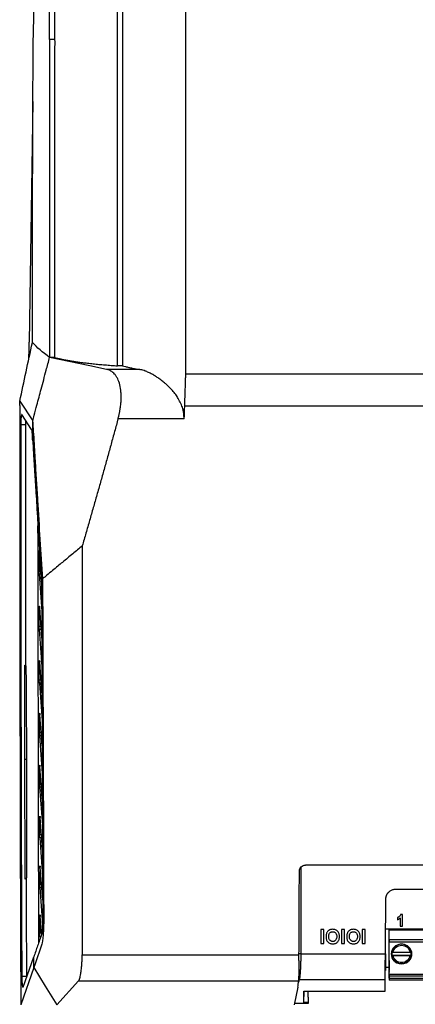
# Model space of a CAD drawing. Header units: millimetres. Extents: x -155 to 1130, y -373 to 1265.
# Tile 116 of 198: x 498 to 577, y 375 to 571. Entities that reach past the tile are written whole.
import ezdxf

# ---------------------------------------------------------------- set-up
doc = ezdxf.new("R2010")
doc.units = ezdxf.units.MM

msp = doc.modelspace()

# ---------------------------------------------------------------- linework, layer by layer
at = {"color": 7, "linetype": 'Continuous', "lineweight": 25}
for p, q in [((504.57, 567.1), (503.57, 567.1)), ((500.24, 554.73), (499.5, 506.77)), ((511.6, 502.04), (503.57, 503.73)), ((504.57, 503.73), (503.57, 503.73)), ((514.95, 501.34), (511.6, 502.04)), ((521.41, 501.34), (514.95, 501.34)), ((518.13, 502.04), (517.13, 502.04)), ((594.28, 500.36), (530.67, 500.36)), ((497.61, 494.98), (500.19, 491.06)), ((594.28, 493.98), (530.47, 493.98)), ((499.98, 489.37), (498.04, 492.33)), ((530.39, 491.51), (517.23, 491.51)), ((498.81, 490.29), (497.8, 490.29)), ((500.2, 487.06), (500.19, 487.11)), ((501.45, 464.65), (501.46, 461.08)), ((501.96, 459.01), (501.56, 464.93)), ((501.48, 460.5), (501.98, 453.04)), ((502, 447.75), (501.58, 453.86)), ((501.5, 449.51), (502.02, 442.04)), ((498.56, 442.39), (498.56, 423.64)), ((498.84, 442.21), (498.84, 442.27)), ((502.04, 436.87), (501.61, 443.05)), ((501.53, 438.79), (502.06, 431.27)), ((502.07, 426.22), (501.63, 432.49)), ((501.55, 428.3), (502.09, 420.75)), ((498.56, 423.64), (498.97, 423.64)), ((498.56, 423.64), (498.65, 399.73)), ((502.11, 415.81), (501.64, 422.16)), ((501.54, 421.91), (501.54, 418.67)), ((501.57, 418.03), (502.13, 410.46)), ((501.56, 411.78), (501.56, 408.61)), ((502.14, 405.61), (501.66, 412.02)), ((501.59, 407.96), (502.17, 400.33)), ((713.58, 402.51), (554.63, 402.51)), ((501.58, 401.84), (501.58, 398.74)), ((502.18, 395.53), (501.68, 402.08)), ((498.94, 399.93), (498.94, 399.97)), ((501.61, 398.06), (502.17, 390.71)), ((572.69, 397.74), (661.23, 397.74)), ((573.99, 392.65), (573.64, 392.65)), ((573.99, 390.34), (573.99, 392.65)), ((501.6, 392.08), (501.6, 389.03)), ((501.98, 388.76), (501.7, 392.3)), ((572.99, 392.06), (572.99, 391.61)), ((573.55, 391.98), (573.55, 390.34)), ((558.28, 389.68), (557.73, 389.68)), ((562.4, 389.68), (561.86, 389.68)), ((566.53, 389.68), (565.99, 389.68)), ((573.67, 389.74), (570.64, 389.74)), ((571.32, 389.74), (571.32, 389.68)), ((571.32, 389.64), (571.32, 389.74)), ((571.32, 389.68), (571.32, 389.69)), ((571.32, 389.6), (571.32, 389.64)), ((572.56, 389.64), (571.32, 389.64)), ((571.32, 387.69), (571.32, 389.6)), ((571.32, 389.6), (636.32, 389.6)), ((572.56, 389.74), (572.56, 389.64)), ((574.82, 389.64), (572.56, 389.64)), ((573.55, 390.34), (573.99, 390.34)), ((578.67, 389.74), (573.67, 389.74)), ((574.82, 389.74), (574.82, 389.6)), ((574.82, 389.74), (574.82, 389.63)), ((574.82, 389.6), (574.82, 389.63)), ((576.32, 389.6), (574.82, 389.6)), ((576.32, 389.74), (576.32, 389.6)), ((501.63, 388.34), (501.66, 387.93)), ((557.73, 386.86), (558.28, 386.86)), ((561.86, 386.86), (562.4, 386.86)), ((565.99, 386.86), (566.53, 386.86)), ((571.32, 387.66), (571.32, 387.69)), ((571.32, 387.69), (636.32, 387.69)), ((571.32, 387.66), (636.32, 387.66)), ((636.32, 387.16), (571.32, 387.16)), ((571.32, 380.76), (571.32, 387.16)), ((553.71, 384.86), (553.34, 384.86)), ((553.71, 384.86), (570.6, 384.86)), ((570.6, 384.86), (570.6, 381.54)), ((571.32, 383.28), (571.32, 384.75)), ((571.9, 384.83), (571.9, 384.83)), ((571.93, 385.18), (571.93, 385.17)), ((572.04, 385.72), (572.91, 386.59)), ((572.13, 385.17), (575.51, 385.17)), ((574.73, 386.59), (575.6, 385.72)), ((575.72, 385.17), (575.72, 385.18)), ((575.75, 384.83), (575.75, 384.83)), ((498.31, 378.2), (500.4, 384.23)), ((510.08, 384.63), (553.34, 384.63)), ((553.34, 384.63), (553.34, 384.63)), ((571.93, 384.47), (571.93, 384.48)), ((571.93, 384.48), (575.72, 384.48)), ((572.92, 383.03), (572.04, 383.91)), ((575.51, 384.47), (572.13, 384.47)), ((572.13, 383.75), (572.76, 383.12)), ((575.61, 383.91), (574.72, 383.03)), ((574.89, 383.12), (575.52, 383.75)), ((575.72, 384.48), (575.72, 384.47)), ((500.41, 382.09), (497.82, 374.64)), ((571.32, 381.3), (571.32, 381.76)), ((571.32, 381.3), (571.32, 381.17)), ((571.32, 380.77), (571.32, 381.17)), ((571.32, 380.47), (571.32, 380.77)), ((498, 380.38), (499.01, 380.38)), ((504.98, 374.64), (509.36, 379.45)), ((509.36, 379.45), (553.24, 379.45)), ((553.4, 379.67), (553.22, 379.2)), ((553.24, 379.44), (553.24, 379.45)), ((570.55, 379.67), (553.4, 379.67)), ((570.53, 377.39), (570.55, 379.67)), ((571.32, 380.76), (571.32, 380.46)), ((571.32, 380.76), (636.32, 380.76)), ((571.32, 380.46), (571.32, 380.47)), ((571.32, 380.46), (636.32, 380.46)), ((571.37, 380.01), (571.37, 380.46)), ((571.37, 380.46), (571.37, 379.69)), ((571.37, 380.01), (636.27, 380.01)), ((571.37, 380.01), (571.37, 379.61)), ((571.37, 379.69), (571.37, 379.61)), ((636.27, 379.61), (571.37, 379.61)), ((553.12, 378.16), (552.37, 374.64)), ((554.34, 377.39), (570.53, 377.39)), ((554.34, 375.13), (554.34, 377.39)), ((554.34, 375.13), (554.36, 377.39)), ((555.1, 377.39), (555.18, 375.13)), ((555.1, 377.39), (555.19, 374.9)), ((555.19, 374.9), (552.43, 374.9)), ((555.18, 375.13), (554.34, 375.13)), ((555.19, 374.9), (555.18, 375.13))]:
    msp.add_line(p, q, dxfattribs=at)
at = {"color": 8, "linetype": 'Continuous', "lineweight": 25}
for p, q in [((501.46, 461.08), (501.82, 461.08)), ((501.86, 460.5), (501.48, 460.5)), ((501.84, 450.11), (501.48, 450.11)), ((501.88, 449.51), (501.5, 449.51)), ((502.03, 439.4), (501.51, 439.4)), ((502.03, 438.79), (501.53, 438.79)), ((501.88, 428.93), (501.53, 428.93)), ((501.93, 428.3), (501.55, 428.3)), ((501.54, 418.67), (501.9, 418.67)), ((502.1, 418.03), (501.57, 418.03)), ((501.56, 408.61), (501.92, 408.61)), ((501.97, 407.96), (501.59, 407.96)), ((501.58, 398.74), (501.94, 398.74)), ((501.99, 398.07), (501.61, 398.06)), ((501.6, 389.03), (502.03, 389.03)), ((577.56, 389.64), (576.32, 389.64)), ((501.63, 388.34), (501.85, 388.35)), ((572.75, 386.5), (572.13, 385.88)), ((575.51, 385.88), (574.89, 386.5)), ((571.32, 382.09), (570.6, 382.09))]:
    msp.add_line(p, q, dxfattribs=at)
at = {"color": 7, "linetype": 'Continuous', "lineweight": 25, "flags": 128}
for points in [[(571.32, 387.66), (571.32, 387.65), (571.32, 387.62), (571.32, 387.58), (571.32, 387.51), (571.32, 387.44), (571.32, 387.35), (571.32, 387.26), (571.32, 387.16)], [(571.82, 384.83), (571.97, 384.07), (572.06, 383.89)], [(572.21, 385.89), (572.04, 385.57), (571.9, 384.83), (571.9, 384.83)], [(575.75, 384.83), (575.6, 385.57), (575.43, 385.89)], [(575.58, 383.89), (575.67, 384.07), (575.82, 384.83)], [(571.32, 383.28), (571.32, 383.44), (571.32, 383.52), (571.32, 383.44), (571.32, 383.22), (571.32, 382.89), (571.32, 382.51)], [(572.29, 383.66), (572.16, 383.85), (571.93, 384.47)], [(575.72, 384.47), (575.48, 383.85), (575.35, 383.66)], [(500.41, 382.09), (502.69, 378.36), (504.98, 374.64)], [(571.32, 382.51), (571.32, 382.13), (571.32, 381.8), (571.32, 381.59), (571.32, 381.52), (571.32, 381.6), (571.32, 381.76)]]:
    msp.add_lwpolyline(points, dxfattribs=at)
at = {"color": 8, "linetype": 'Continuous', "lineweight": 25, "flags": 128}
for points in [[(571.93, 385.17), (572.16, 385.8), (572.23, 385.91)], [(575.41, 385.91), (575.48, 385.8), (575.72, 385.17)]]:
    msp.add_lwpolyline(points, dxfattribs=at)
at = {"color": 7, "linetype": 'Continuous', "lineweight": 25}
msp.add_circle((573.82, 384.81), 2, dxfattribs=at)
at = {"color": 8, "linetype": 'Continuous', "lineweight": 25}
msp.add_arc((573.82, 384.82), 1.93, 55.584, 124.416, dxfattribs=at)
at = {"color": 7, "linetype": 'Continuous', "lineweight": 25}
for centre, radius, start, end in [((573.82, 384.83), 1.93, 56.717, 123.2829), ((573.82, 384.83), 1.92, 169.5239, 190.4761), ((573.82, 384.83), 1.92, 349.5239, 10.4761), ((573.82, 384.82), 1.93, 232.6797, 307.3203), ((573.82, 384.83), 2, 241.7937, 298.2063)]:
    msp.add_arc(centre, radius, start, end, dxfattribs=at)
for centre, major_axis, ratio, start_param, end_param in [((546.63, 482.54), (3.29, 820), 0.008732, 4.592744, 4.613215), ((553.29, 385.35), (0.02, 6), 0.008726, 4.399716, 4.592066), ((573.82, 384.82), (0.77, 1.85), 0.99501, 2.52839, 2.976541), ((573.82, 384.82), (-0.77, 1.85), 0.99501, 3.306638, 3.754788)]:
    msp.add_ellipse(centre, major_axis=major_axis, ratio=ratio, start_param=start_param, end_param=end_param, dxfattribs=at)
for points, knots in [([(502.38, 605.62), (502.38, 605.59), (502.38, 605.55), (502.37, 605.43), (502.37, 605.3), (502.37, 605.15), (502.36, 604.91), (502.35, 604.46), (502.34, 603.85), (502.31, 602.95), (502.26, 601.45), (502.13, 598.88), (501.92, 595.7), (501.71, 592.53), (501.5, 589.66), (501.28, 586.68), (501.02, 583.5), (500.81, 580.68), (500.66, 578.44), (500.56, 576.82), (500.49, 575.24), (500.41, 573.4), (500.34, 571.41), (500.3, 569.58), (500.28, 568.42), (500.28, 567.7), (500.28, 567.51)], [0, 0, 0, 0, 0.00285, 0.005115, 0.007186, 0.00928, 0.011604, 0.017495, 0.031211, 0.04935, 0.078845, 0.133809, 0.235685, 0.324719, 0.416501, 0.524184, 0.634783, 0.737463, 0.784471, 0.827089, 0.865425, 0.90232, 0.944608, 0.968309, 0.992012, 1, 1, 1, 1]), ([(530.67, 603.46), (530.67, 595.01), (530.67, 586.55), (530.67, 569.59), (530.67, 561.1), (530.67, 544.08), (530.67, 535.55), (530.67, 522.74), (530.67, 518.47), (530.67, 512.05), (530.67, 509.91), (530.67, 506.69), (530.67, 505.62), (530.67, 504.02), (530.67, 503.48), (530.67, 502.41), (530.67, 501.87), (530.67, 501.34)], [0, 0, 0, 0, 0.25, 0.25, 0.5, 0.5, 0.75, 0.75, 0.875, 0.875, 0.9375, 0.9375, 0.96875, 0.96875, 0.984375, 0.984375, 1, 1, 1, 1]), ([(517.13, 502.04), (517.13, 515.8), (517.13, 529.56), (517.13, 550.14), (517.13, 560.42), (517.13, 572.38), (517.13, 577.5), (517.13, 580.05), (517.13, 580.91), (517.13, 582.18), (517.13, 582.61), (517.13, 583.46), (517.13, 583.89), (517.13, 584.31)], [0, 0, 0, 0, 0.5, 0.5, 0.75, 0.875, 0.9375, 0.9375, 0.96875, 0.96875, 0.984375, 0.984375, 1, 1, 1, 1]), ([(518.13, 584.31), (518.13, 583.88), (518.13, 583.46), (518.13, 582.61), (518.13, 581.33), (518.13, 578.35), (518.13, 572.38), (518.13, 560.42), (518.13, 550.14), (518.13, 536.42), (518.13, 526.12), (518.13, 515.8), (518.13, 508.92), (518.13, 505.48), (518.13, 502.04)], [0, 0, 0, 0, 0.015625, 0.015625, 0.03125, 0.0625, 0.125, 0.25, 0.5, 0.5, 0.75, 0.875, 0.875, 1, 1, 1, 1]), ([(503.57, 567.1), (503.57, 567.2), (503.57, 567.39), (503.57, 567.67), (503.57, 567.95), (503.57, 568.23), (503.56, 568.5), (503.56, 568.77), (503.56, 569.04), (503.56, 569.31), (503.55, 569.57), (503.55, 569.83), (503.55, 570.09), (503.55, 570.34), (503.54, 570.66), (503.54, 571.04), (503.53, 571.46), (503.53, 571.85), (503.53, 572.22), (503.52, 572.55), (503.52, 572.86), (503.52, 573.04), (503.51, 573.13)], [0, 0, 0, 0, 0.038423, 0.07667, 0.114788, 0.152825, 0.19083, 0.228854, 0.26695, 0.305172, 0.343573, 0.382207, 0.421127, 0.460382, 0.50002, 0.573303, 0.645404, 0.716653, 0.787392, 0.857971, 0.928732, 1, 1, 1, 1]), ([(504.51, 573.13), (504.52, 572.52), (504.53, 571.63), (504.55, 570.07), (504.55, 569.51), (504.56, 568.63), (504.56, 568.33), (504.57, 567.72), (504.57, 567.41), (504.57, 567.1)], [0, 0, 0, 0, 0.5, 0.5, 0.75, 0.75, 0.875, 0.875, 1, 1, 1, 1]), ([(500.12, 506.71), (500.12, 507.64), (500.12, 509.48), (500.12, 512.25), (500.13, 515.02), (500.13, 517.79), (500.14, 520.55), (500.14, 523.32), (500.15, 526.08), (500.16, 528.84), (500.16, 531.61), (500.17, 534.37), (500.18, 537.13), (500.18, 539.89), (500.19, 542.65), (500.2, 545.41), (500.21, 548.17), (500.22, 550.93), (500.23, 553.68), (500.24, 556.44), (500.25, 559.19), (500.26, 561.95), (500.27, 564.7), (500.27, 566.54), (500.28, 567.45)], [0, 0, 0, 0, 0.045476, 0.090945, 0.13641, 0.181869, 0.227324, 0.272775, 0.318224, 0.36367, 0.409114, 0.454557, 0.499999, 0.545441, 0.590884, 0.636329, 0.681775, 0.727223, 0.772675, 0.81813, 0.86359, 0.909054, 0.954524, 1, 1, 1, 1]), ([(504.57, 567.1), (504.58, 566.44), (504.57, 565.79), (504.57, 564.47), (504.57, 562.5), (504.57, 557.89), (504.57, 548.66), (504.57, 530.19), (504.57, 514.31), (504.57, 503.73)], [0, 0, 0, 0, 0.03125, 0.03125, 0.0625, 0.125, 0.25, 0.5, 1, 1, 1, 1]), ([(499.4, 503.36), (499.41, 503.44), (499.43, 503.85), (499.47, 505), (499.49, 506.18), (499.5, 506.77)], [0, 0, 0, 0, 0.111932, 0.55595, 1, 1, 1, 1]), ([(500.19, 491.06), (500.29, 491.43), (500.57, 492.49), (501.13, 494.6), (501.93, 497.59), (502.78, 500.76), (503.34, 502.87), (503.57, 503.73)], [0, 0, 0, 0, 0.089368, 0.25, 0.5, 0.797085, 1, 1, 1, 1]), ([(504.57, 503.73), (504.75, 503.67), (504.94, 503.62), (505.35, 503.52), (505.57, 503.47), (506.03, 503.36), (506.27, 503.31), (506.77, 503.21), (507.04, 503.17), (507.59, 503.07), (507.88, 503.02), (508.48, 502.93), (508.79, 502.88), (509.43, 502.79), (509.76, 502.75), (510.44, 502.66), (510.79, 502.62), (511.51, 502.53), (511.88, 502.49), (512.64, 502.42), (513.02, 502.38), (513.81, 502.3), (514.21, 502.27), (515.02, 502.2), (515.44, 502.17), (516.28, 502.1), (516.7, 502.07), (517.13, 502.04)], [0, 0, 0, 0, 0.076923, 0.076923, 0.153846, 0.153846, 0.230769, 0.230769, 0.307692, 0.307692, 0.384615, 0.384615, 0.461538, 0.461538, 0.538462, 0.538462, 0.615385, 0.615385, 0.692308, 0.692308, 0.769231, 0.769231, 0.846154, 0.846154, 0.923077, 0.923077, 1, 1, 1, 1]), ([(517.23, 491.51), (517.26, 491.62), (517.32, 491.82), (517.39, 492.13), (517.46, 492.44), (517.53, 492.75), (517.59, 493.06), (517.67, 493.56), (517.77, 494.25), (517.84, 495.12), (517.86, 495.97), (517.81, 497.07), (517.61, 498.29), (517.25, 499.3), (516.87, 499.97), (516.55, 500.4), (516.19, 500.75), (515.85, 500.99), (515.53, 501.16), (515.25, 501.27), (515.05, 501.32), (514.95, 501.34)], [0, 0, 0, 0, 0.0212813, 0.0424506, 0.0635334, 0.0845553, 0.1055425, 0.1265209, 0.1878965, 0.2487597, 0.3109838, 0.3733389, 0.4996903, 0.6204566, 0.6840783, 0.7486353, 0.8101695, 0.8725596, 0.9146005, 0.9570393, 1, 1, 1, 1]), ([(518.13, 502.04), (518.31, 501.99), (518.5, 501.94), (518.91, 501.84), (519.12, 501.78), (519.58, 501.68), (519.82, 501.63), (520.32, 501.53), (520.59, 501.48), (521.04, 501.4), (521.22, 501.37), (521.41, 501.34)], [0, 0, 0, 0, 0.0769231, 0.0769231, 0.1538462, 0.1538462, 0.2307692, 0.2307692, 0.3076923, 0.3076923, 0.3568208, 0.3568208, 0.3568208, 0.3568208]), ([(530.39, 491.51), (530.39, 491.59), (530.4, 491.74), (530.39, 491.96), (530.38, 492.18), (530.36, 492.41), (530.33, 492.63), (530.29, 492.86), (530.25, 493.08), (530.2, 493.31), (530.07, 493.8), (529.78, 494.56), (529.29, 495.48), (528.72, 496.34), (528.12, 497.08), (527.46, 497.79), (526.82, 498.39), (526.12, 498.98), (525.55, 499.42), (525.11, 499.71), (524.88, 499.86), (524.71, 499.98), (524.54, 500.08), (524.31, 500.22), (523.89, 500.45), (523.31, 500.74), (522.7, 500.99), (522.21, 501.16), (521.79, 501.27), (521.53, 501.32), (521.41, 501.34)], [0, 0, 0, 0, 0.012855, 0.025752, 0.038707, 0.051734, 0.064851, 0.07807, 0.091408, 0.104879, 0.118496, 0.181154, 0.24992, 0.308841, 0.374902, 0.433196, 0.499836, 0.553663, 0.62475, 0.655849, 0.671525, 0.687127, 0.702772, 0.71845, 0.749962, 0.817308, 0.87857, 0.920647, 0.96112, 1, 1, 1, 1]), ([(530.67, 500.36), (530.66, 500.09), (530.66, 499.56), (530.65, 498.83), (530.61, 498.06), (530.58, 497.34), (530.56, 496.75), (530.54, 496.24), (530.53, 495.81), (530.52, 495.39), (530.5, 494.83), (530.48, 494.37), (530.47, 493.98)], [0, 0, 0, 0, 0.130437, 0.247922, 0.341214, 0.495448, 0.582137, 0.618881, 0.738597, 0.781845, 0.817029, 1, 1, 1, 1]), ([(497.61, 494.14), (497.61, 494.18), (497.61, 494.24), (497.61, 494.34), (497.61, 494.43), (497.6, 494.52), (497.6, 494.59), (497.6, 494.66), (497.6, 494.72), (497.59, 494.77), (497.59, 494.81), (497.59, 494.83), (497.59, 494.85)], [0, 0, 0, 0, 0.130559, 0.256721, 0.377289, 0.491225, 0.597676, 0.695974, 0.785628, 0.866302, 0.937792, 1, 1, 1, 1]), ([(497.61, 494.14), (497.61, 493.16), (497.61, 491.21), (497.61, 488.27), (497.61, 485.34), (497.61, 482.4), (497.6, 479.47), (497.6, 476.53), (497.6, 473.6), (497.6, 470.66), (497.6, 467.73), (497.61, 464.8), (497.61, 461.86), (497.61, 458.93), (497.61, 456), (497.61, 453.06), (497.62, 450.13), (497.62, 447.19), (497.62, 444.26), (497.63, 441.33), (497.63, 438.39), (497.64, 434.59), (497.65, 429.92), (497.66, 424.37), (497.67, 418.83), (497.68, 413.3), (497.7, 407.76), (497.71, 402.23), (497.73, 396.71), (497.75, 391.18), (497.77, 385.67), (497.79, 380.15), (497.81, 376.47), (497.82, 374.64)], [0, 0, 0, 0, 0.0245139, 0.0490249, 0.0735334, 0.0980398, 0.1225443, 0.1470473, 0.171549, 0.19605, 0.2205504, 0.2450505, 0.2695508, 0.2940516, 0.3185531, 0.3430558, 0.3675599, 0.3920657, 0.4165737, 0.4410841, 0.4655972, 0.4901134, 0.5364839, 0.5828441, 0.6291965, 0.6755432, 0.7218865, 0.7682286, 0.8145718, 0.8609182, 0.9072703, 0.9536301, 1, 1, 1, 1]), ([(497.95, 492.26), (497.93, 492.2), (497.91, 492.1), (497.87, 491.85), (497.83, 491.38), (497.8, 490.74), (497.8, 490.29)], [0, 0, 0, 0, 0.25, 0.25, 0.5, 1, 1, 1, 1]), ([(498.04, 492.33), (498.02, 492.34), (498, 492.37), (497.98, 492.33), (497.98, 492.32)], [0, 0, 0, 0, 0.782422, 1, 1, 1, 1]), ([(498.81, 490.29), (498.81, 490.44), (498.81, 490.72), (498.82, 490.99), (498.83, 491.12)], [0, 0, 0, 0, 0.51352, 1, 1, 1, 1]), ([(500.18, 491.06), (500.21, 490.56), (500.29, 489.25), (500.42, 487.13), (500.54, 484.99), (500.66, 483.02), (500.78, 481.2), (500.91, 479.24), (501.04, 477.27), (501.26, 473.32), (501.63, 467.41), (501.98, 462.19), (502.16, 459.58)], [0, 0, 0, 0, 0.046633, 0.124982, 0.201438, 0.250011, 0.312513, 0.375015, 0.437514, 0.500013, 0.750005, 1, 1, 1, 1]), ([(500.2, 487.06), (500.19, 487.73), (500.19, 489.06), (500.19, 490.39), (500.19, 491.06)], [0, 0, 0, 0, 0.497818, 1, 1, 1, 1]), ([(517.23, 491.51), (517, 490.67), (516.54, 488.98), (515.84, 486.45), (515.14, 483.92), (514.43, 481.38), (513.72, 478.84), (513, 476.31), (512.27, 473.77), (511.55, 471.23), (510.82, 468.69), (510.32, 467), (510.08, 466.15)], [0, 0, 0, 0, 0.099604, 0.199296, 0.299075, 0.398941, 0.498896, 0.598939, 0.699071, 0.799292, 0.899601, 1, 1, 1, 1]), ([(500.2, 487.06), (500.23, 486.42), (500.3, 485.27), (500.41, 483.39), (500.51, 481.73), (500.61, 480.15), (500.71, 478.58), (500.85, 476.58), (500.96, 474.72), (501.09, 472.49), (501.24, 469.9), (501.54, 465.33), (501.78, 461.84), (501.93, 459.56)], [0, 0, 0, 0, 0.070003, 0.125, 0.204296, 0.25, 0.296638, 0.375002, 0.467203, 0.500003, 0.618221, 0.750001, 1, 1, 1, 1]), ([(501.45, 464.65), (501.45, 464.67), (501.45, 464.72), (501.45, 464.79), (501.45, 464.85), (501.46, 464.92), (501.46, 465.01), (501.47, 465.11), (501.49, 465.18), (501.5, 465.21), (501.51, 465.21), (501.53, 465.18), (501.54, 465.13), (501.55, 465.05), (501.55, 464.97), (501.56, 464.93)], [0, 0, 0, 0, 0.047825, 0.094649, 0.14119, 0.18818, 0.23633, 0.356899, 0.477983, 0.569623, 0.661695, 0.735358, 0.809417, 0.904814, 1, 1, 1, 1]), ([(510.08, 466.15), (509.77, 465.89), (509.13, 465.36), (508.16, 464.56), (507.15, 463.72), (506.16, 462.9), (505.15, 462.07), (504.11, 461.21), (503.1, 460.36), (502.44, 459.81), (502.16, 459.58)], [0, 0, 0, 0, 0.11749, 0.239972, 0.367471, 0.500001, 0.618548, 0.75, 0.891981, 1, 1, 1, 1]), ([(501.48, 460.5), (501.48, 460.52), (501.47, 460.58), (501.47, 460.68), (501.46, 460.79), (501.46, 460.92), (501.46, 461.02), (501.46, 461.08)], [0, 0, 0, 0, 0.166648, 0.333006, 0.50059, 0.74967, 1, 1, 1, 1]), ([(501.93, 459.56), (501.93, 459.52), (501.94, 459.43), (501.94, 459.3), (501.95, 459.16), (501.96, 458.97), (501.96, 458.73), (501.97, 458.54), (501.97, 458.44)], [0, 0, 0, 0, 0.1253887, 0.2501792, 0.3750464, 0.5006639, 0.7501376, 1, 1, 1, 1]), ([(502.16, 459.58), (502.16, 458.61), (502.17, 456.67), (502.18, 453.73), (502.19, 450.77), (502.2, 447.77), (502.21, 444.74), (502.22, 441.68), (502.23, 438.58), (502.24, 435.45), (502.25, 432.29), (502.26, 429.09), (502.27, 425.86), (502.29, 422.6), (502.3, 419.31), (502.31, 415.98), (502.32, 412.62), (502.33, 409.23), (502.34, 405.81), (502.35, 402.35), (502.36, 398.86), (502.38, 395.34), (502.38, 392.99), (502.39, 391.81)], [0, 0, 0, 0, 0.042663, 0.085822, 0.129476, 0.173626, 0.218272, 0.263414, 0.309051, 0.355184, 0.401812, 0.448936, 0.496556, 0.544671, 0.593281, 0.642387, 0.691989, 0.742085, 0.792678, 0.843765, 0.895348, 0.947426, 1, 1, 1, 1]), ([(501.97, 458.44), (501.97, 457.51), (501.98, 455.66), (501.98, 452.89), (501.99, 450.12), (502, 447.35), (502.01, 444.58), (502.02, 441.8), (502.03, 439.03), (502.04, 436.26), (502.05, 433.49), (502.06, 430.72), (502.07, 427.95), (502.08, 423.34), (502.1, 416.89), (502.13, 409.5), (502.15, 403.05), (502.17, 397.52), (502.19, 393.86), (502.2, 392.03)], [0, 0, 0, 0, 0.041658, 0.083316, 0.124974, 0.166634, 0.208294, 0.249957, 0.291622, 0.33329, 0.374961, 0.416636, 0.458316, 0.5, 0.624967, 0.749978, 0.833861, 0.9172, 1, 1, 1, 1]), ([(501.48, 453.58), (501.48, 453.61), (501.48, 453.66), (501.48, 453.73), (501.48, 453.8), (501.48, 453.86), (501.49, 453.95), (501.5, 454.04), (501.51, 454.12), (501.53, 454.14), (501.55, 454.12), (501.56, 454.06), (501.57, 454.01), (501.58, 453.94), (501.58, 453.89), (501.58, 453.86)], [0, 0, 0, 0, 0.050257, 0.099108, 0.147322, 0.1957, 0.245034, 0.361629, 0.479311, 0.603127, 0.73531, 0.801047, 0.867179, 0.933545, 1, 1, 1, 1]), ([(501.5, 449.51), (501.5, 449.54), (501.5, 449.6), (501.49, 449.7), (501.49, 449.81), (501.49, 449.95), (501.48, 450.05), (501.48, 450.11)], [0, 0, 0, 0, 0.166212, 0.332003, 0.498961, 0.748732, 1, 1, 1, 1]), ([(501.5, 442.79), (501.5, 442.81), (501.5, 442.86), (501.5, 442.94), (501.5, 443.01), (501.51, 443.07), (501.51, 443.14), (501.52, 443.2), (501.53, 443.27), (501.54, 443.33), (501.56, 443.34), (501.58, 443.29), (501.59, 443.2), (501.6, 443.1), (501.61, 443.05)], [0, 0, 0, 0, 0.0524387, 0.1035244, 0.1541971, 0.2054197, 0.2581252, 0.3225969, 0.3887992, 0.5145649, 0.6337903, 0.753538, 0.8756446, 1, 1, 1, 1]), ([(501.53, 438.79), (501.52, 438.82), (501.52, 438.88), (501.52, 438.98), (501.51, 439.1), (501.51, 439.24), (501.51, 439.35), (501.51, 439.4)], [0, 0, 0, 0, 0.166167, 0.331915, 0.498911, 0.74873, 1, 1, 1, 1]), ([(501.52, 432.24), (501.52, 432.26), (501.52, 432.31), (501.52, 432.38), (501.52, 432.45), (501.53, 432.52), (501.53, 432.58), (501.54, 432.64), (501.55, 432.71), (501.56, 432.77), (501.58, 432.78), (501.6, 432.73), (501.61, 432.64), (501.62, 432.54), (501.63, 432.49)], [0, 0, 0, 0, 0.052197, 0.103019, 0.153375, 0.204196, 0.256393, 0.32073, 0.386783, 0.513077, 0.632775, 0.752974, 0.875405, 1, 1, 1, 1]), ([(501.55, 428.3), (501.55, 428.32), (501.54, 428.37), (501.54, 428.44), (501.53, 428.52), (501.53, 428.63), (501.53, 428.76), (501.53, 428.87), (501.53, 428.93)], [0, 0, 0, 0, 0.124771, 0.24903, 0.373516, 0.498965, 0.748726, 1, 1, 1, 1]), ([(501.54, 421.91), (501.54, 421.93), (501.54, 421.99), (501.54, 422.06), (501.54, 422.13), (501.55, 422.2), (501.55, 422.28), (501.56, 422.37), (501.58, 422.43), (501.6, 422.44), (501.61, 422.4), (501.63, 422.33), (501.64, 422.25), (501.64, 422.19), (501.64, 422.16)], [0, 0, 0, 0, 0.0556571, 0.1096524, 0.1630446, 0.216928, 0.2723677, 0.3926686, 0.513608, 0.635555, 0.7574025, 0.8389047, 0.9186173, 1, 1, 1, 1]), ([(501.57, 418.03), (501.57, 418.05), (501.56, 418.1), (501.56, 418.18), (501.55, 418.26), (501.55, 418.36), (501.55, 418.5), (501.55, 418.62), (501.54, 418.67)], [0, 0, 0, 0, 0.125032, 0.249548, 0.374322, 0.500129, 0.749393, 1, 1, 1, 1]), ([(501.56, 411.78), (501.56, 411.81), (501.56, 411.86), (501.56, 411.93), (501.56, 412), (501.57, 412.07), (501.57, 412.15), (501.58, 412.24), (501.6, 412.3), (501.62, 412.3), (501.63, 412.26), (501.65, 412.2), (501.66, 412.12), (501.66, 412.06), (501.66, 412.02)], [0, 0, 0, 0, 0.05546, 0.10929, 0.162515, 0.216197, 0.271371, 0.392066, 0.513416, 0.635445, 0.757367, 0.83886, 0.918596, 1, 1, 1, 1]), ([(501.59, 407.96), (501.59, 407.98), (501.58, 408.03), (501.58, 408.11), (501.57, 408.19), (501.57, 408.3), (501.57, 408.44), (501.56, 408.56), (501.56, 408.61)], [0, 0, 0, 0, 0.125093, 0.249613, 0.374372, 0.500175, 0.749439, 1, 1, 1, 1]), ([(501.58, 401.84), (501.58, 401.87), (501.58, 401.92), (501.58, 401.99), (501.58, 402.06), (501.58, 402.13), (501.59, 402.21), (501.6, 402.3), (501.62, 402.35), (501.64, 402.36), (501.65, 402.31), (501.67, 402.22), (501.68, 402.12), (501.68, 402.08)], [0, 0, 0, 0, 0.055386, 0.109176, 0.162395, 0.216102, 0.271324, 0.391978, 0.51328, 0.635456, 0.757575, 0.878818, 1, 1, 1, 1]), ([(553.42, 401.32), (553.42, 401.48), (553.46, 401.63), (553.58, 401.92), (553.67, 402.05), (553.89, 402.27), (554.02, 402.36), (554.31, 402.48), (554.47, 402.51), (554.63, 402.51)], [0, 0, 0, 0, 0.25, 0.25, 0.5, 0.5, 0.75, 0.75, 1, 1, 1, 1]), ([(501.61, 398.06), (501.61, 398.09), (501.6, 398.14), (501.6, 398.22), (501.59, 398.3), (501.59, 398.42), (501.58, 398.56), (501.58, 398.68), (501.58, 398.74)], [0, 0, 0, 0, 0.125086, 0.249589, 0.37435, 0.500205, 0.749415, 1, 1, 1, 1]), ([(570.69, 395.75), (570.69, 395.8), (570.69, 395.9), (570.71, 396.04), (570.74, 396.18), (570.77, 396.32), (570.81, 396.45), (570.87, 396.58), (570.93, 396.7), (571, 396.82), (571.09, 396.94), (571.18, 397.05), (571.32, 397.2), (571.52, 397.37), (571.78, 397.53), (572.07, 397.65), (572.37, 397.72), (572.58, 397.73), (572.69, 397.74)], [0, 0, 0, 0, 0.047197, 0.093354, 0.138688, 0.183427, 0.227808, 0.272075, 0.316473, 0.361246, 0.406629, 0.452852, 0.500129, 0.603184, 0.702132, 0.7995, 0.897934, 1, 1, 1, 1]), ([(501.6, 392.08), (501.6, 392.1), (501.6, 392.15), (501.6, 392.23), (501.6, 392.29), (501.6, 392.36), (501.61, 392.44), (501.62, 392.52), (501.64, 392.58), (501.66, 392.58), (501.67, 392.53), (501.69, 392.44), (501.7, 392.35), (501.7, 392.3)], [0, 0, 0, 0, 0.055277, 0.108982, 0.162121, 0.215735, 0.270834, 0.391615, 0.513036, 0.635152, 0.757287, 0.878718, 1, 1, 1, 1]), ([(573.64, 392.65), (573.61, 392.58), (573.58, 392.51), (573.49, 392.39), (573.43, 392.33), (573.32, 392.24), (573.25, 392.19), (573.16, 392.13), (573.12, 392.12), (573.06, 392.08), (573.02, 392.07), (572.99, 392.06)], [0, 0, 0, 0, 0.25, 0.25, 0.5, 0.5, 0.75, 0.75, 0.875, 0.875, 1, 1, 1, 1]), ([(502.2, 392.03), (502.2, 391.97), (502.2, 391.83), (502.2, 391.63), (502.19, 391.44), (502.19, 391.24), (502.19, 391.05), (502.18, 390.75), (502.16, 390.34), (502.13, 389.87), (502.1, 389.45), (502.06, 389.14), (502.02, 388.92), (501.99, 388.75), (501.96, 388.67), (501.95, 388.63)], [0, 0, 0, 0, 0.042849, 0.085502, 0.128067, 0.170652, 0.213366, 0.256315, 0.380068, 0.503899, 0.626536, 0.749659, 0.832898, 0.916081, 1, 1, 1, 1]), ([(502.39, 391.81), (502.39, 390.63), (502.33, 389.51), (502.21, 387.71), (502.13, 387.05), (502.02, 386.73)], [0, 0, 0, 0, 0.5, 0.5, 1, 1, 1, 1]), ([(572.99, 391.61), (573.09, 391.65), (573.19, 391.7), (573.38, 391.83), (573.47, 391.9), (573.55, 391.98)], [0, 0, 0, 0, 0.5, 0.5, 1, 1, 1, 1]), ([(501.95, 388.63), (501.82, 388.27), (501.68, 387.9), (501.42, 387.17), (501.29, 386.8), (500.91, 385.7), (500.66, 384.97), (500.41, 384.23)], [0, 0, 0, 0, 0.25, 0.25, 0.5, 0.5, 1, 1, 1, 1]), ([(501.63, 388.34), (501.63, 388.37), (501.62, 388.42), (501.62, 388.5), (501.61, 388.59), (501.61, 388.7), (501.6, 388.85), (501.6, 388.97), (501.6, 389.03)], [0, 0, 0, 0, 0.125105, 0.2496, 0.374357, 0.500242, 0.749421, 1, 1, 1, 1]), ([(558.87, 388.97), (558.85, 388.92), (558.83, 388.86), (558.8, 388.74), (558.78, 388.68), (558.75, 388.5), (558.75, 388.38), (558.75, 388.25)], [0, 0, 0, 0, 0.25, 0.25, 0.5, 0.5, 1, 1, 1, 1]), ([(559.49, 389.61), (559.45, 389.59), (559.42, 389.58), (559.35, 389.54), (559.32, 389.52), (559.23, 389.45), (559.17, 389.4), (559.07, 389.29), (559.02, 389.23), (558.94, 389.11), (558.91, 389.04), (558.87, 388.97)], [0, 0, 0, 0, 0.125, 0.125, 0.25, 0.25, 0.5, 0.5, 0.75, 0.75, 1, 1, 1, 1]), ([(559.29, 388.27), (559.29, 388.33), (559.29, 388.39), (559.3, 388.51), (559.31, 388.57), (559.35, 388.74), (559.39, 388.85), (559.5, 389), (559.54, 389.04), (559.63, 389.12), (559.69, 389.15), (559.79, 389.2), (559.85, 389.22), (559.97, 389.24), (560.03, 389.25), (560.09, 389.25)], [0, 0, 0, 0, 0.125, 0.125, 0.25, 0.25, 0.5, 0.5, 0.625, 0.625, 0.75, 0.75, 0.875, 0.875, 1, 1, 1, 1]), ([(560.08, 389.72), (559.98, 389.72), (559.88, 389.71), (559.68, 389.68), (559.58, 389.65), (559.49, 389.61)], [0, 0, 0, 0, 0.5, 0.5, 1, 1, 1, 1]), ([(561.43, 388.27), (561.43, 388.36), (561.42, 388.45), (561.4, 388.64), (561.38, 388.73), (561.33, 388.91), (561.29, 388.99), (561.21, 389.16), (561.15, 389.24), (560.96, 389.44), (560.81, 389.55), (560.55, 389.66), (560.46, 389.68), (560.27, 389.71), (560.18, 389.72), (560.08, 389.72)], [0, 0, 0, 0, 0.125, 0.125, 0.25, 0.25, 0.375, 0.375, 0.5, 0.5, 0.75, 0.75, 0.875, 0.875, 1, 1, 1, 1]), ([(560.09, 389.25), (560.15, 389.25), (560.21, 389.24), (560.32, 389.22), (560.38, 389.2), (560.54, 389.13), (560.64, 389.05), (560.78, 388.86), (560.82, 388.75), (560.87, 388.52), (560.88, 388.4), (560.88, 388.28)], [0, 0, 0, 0, 0.125, 0.125, 0.25, 0.25, 0.5, 0.5, 0.75, 0.75, 1, 1, 1, 1]), ([(563, 388.97), (562.98, 388.92), (562.96, 388.86), (562.92, 388.74), (562.91, 388.68), (562.88, 388.5), (562.88, 388.38), (562.88, 388.25)], [0, 0, 0, 0, 0.25, 0.25, 0.5, 0.5, 1, 1, 1, 1]), ([(563.62, 389.61), (563.58, 389.59), (563.55, 389.58), (563.48, 389.54), (563.45, 389.52), (563.36, 389.45), (563.3, 389.4), (563.2, 389.29), (563.15, 389.23), (563.07, 389.11), (563.03, 389.04), (563, 388.97)], [0, 0, 0, 0, 0.125, 0.125, 0.25, 0.25, 0.5, 0.5, 0.75, 0.75, 1, 1, 1, 1]), ([(563.42, 388.27), (563.42, 388.33), (563.42, 388.39), (563.43, 388.51), (563.44, 388.57), (563.48, 388.74), (563.52, 388.85), (563.63, 389), (563.67, 389.04), (563.76, 389.12), (563.82, 389.15), (563.92, 389.2), (563.98, 389.22), (564.1, 389.24), (564.16, 389.25), (564.22, 389.25)], [0, 0, 0, 0, 0.125, 0.125, 0.25, 0.25, 0.5, 0.5, 0.625, 0.625, 0.75, 0.75, 0.875, 0.875, 1, 1, 1, 1]), ([(564.21, 389.72), (564.11, 389.72), (564.01, 389.71), (563.81, 389.68), (563.71, 389.65), (563.62, 389.61)], [0, 0, 0, 0, 0.5, 0.5, 1, 1, 1, 1]), ([(565.56, 388.27), (565.55, 388.36), (565.55, 388.45), (565.53, 388.64), (565.51, 388.73), (565.46, 388.91), (565.42, 388.99), (565.33, 389.16), (565.28, 389.24), (565.09, 389.44), (564.94, 389.55), (564.68, 389.66), (564.59, 389.68), (564.4, 389.71), (564.31, 389.72), (564.21, 389.72)], [0, 0, 0, 0, 0.125, 0.125, 0.25, 0.25, 0.375, 0.375, 0.5, 0.5, 0.75, 0.75, 0.875, 0.875, 1, 1, 1, 1]), ([(564.22, 389.25), (564.28, 389.25), (564.34, 389.24), (564.45, 389.22), (564.51, 389.2), (564.67, 389.13), (564.77, 389.05), (564.91, 388.86), (564.95, 388.75), (565, 388.52), (565.01, 388.4), (565.01, 388.28)], [0, 0, 0, 0, 0.125, 0.125, 0.25, 0.25, 0.5, 0.5, 0.75, 0.75, 1, 1, 1, 1]), ([(558.75, 388.25), (558.75, 388.16), (558.75, 388.07), (558.78, 387.89), (558.79, 387.8), (558.88, 387.53), (558.96, 387.36), (559.15, 387.16), (559.22, 387.1), (559.37, 386.99), (559.46, 386.95), (559.63, 386.88), (559.72, 386.86), (559.9, 386.83), (560, 386.82), (560.09, 386.82)], [0, 0, 0, 0, 0.125, 0.125, 0.25, 0.25, 0.5, 0.5, 0.625, 0.625, 0.75, 0.75, 0.875, 0.875, 1, 1, 1, 1]), ([(560.09, 387.29), (560.03, 387.3), (559.97, 387.3), (559.85, 387.32), (559.8, 387.34), (559.64, 387.42), (559.54, 387.5), (559.4, 387.69), (559.36, 387.8), (559.3, 388.04), (559.29, 388.15), (559.29, 388.27)], [0, 0, 0, 0, 0.125, 0.125, 0.25, 0.25, 0.5, 0.5, 0.75, 0.75, 1, 1, 1, 1]), ([(560.88, 388.28), (560.88, 388.16), (560.87, 388.04), (560.82, 387.82), (560.78, 387.7), (560.64, 387.51), (560.55, 387.42), (560.39, 387.34), (560.33, 387.32), (560.21, 387.3), (560.15, 387.3), (560.09, 387.29)], [0, 0, 0, 0, 0.25, 0.25, 0.5, 0.5, 0.75, 0.75, 0.875, 0.875, 1, 1, 1, 1]), ([(560.09, 386.82), (560.18, 386.82), (560.28, 386.83), (560.46, 386.86), (560.55, 386.88), (560.72, 386.95), (560.8, 386.99), (560.96, 387.1), (561.03, 387.16), (561.21, 387.37), (561.3, 387.54), (561.38, 387.81), (561.4, 387.9), (561.42, 388.08), (561.43, 388.17), (561.43, 388.27)], [0, 0, 0, 0, 0.125, 0.125, 0.25, 0.25, 0.375, 0.375, 0.5, 0.5, 0.75, 0.75, 0.875, 0.875, 1, 1, 1, 1]), ([(562.88, 388.25), (562.88, 388.16), (562.88, 388.07), (562.9, 387.89), (562.92, 387.8), (563, 387.53), (563.09, 387.36), (563.28, 387.16), (563.35, 387.1), (563.5, 386.99), (563.59, 386.95), (563.76, 386.88), (563.85, 386.86), (564.03, 386.83), (564.13, 386.82), (564.22, 386.82)], [0, 0, 0, 0, 0.125, 0.125, 0.25, 0.25, 0.5, 0.5, 0.625, 0.625, 0.75, 0.75, 0.875, 0.875, 1, 1, 1, 1]), ([(564.22, 387.29), (564.16, 387.3), (564.1, 387.3), (563.98, 387.32), (563.93, 387.34), (563.76, 387.42), (563.67, 387.5), (563.53, 387.69), (563.48, 387.8), (563.43, 388.04), (563.42, 388.15), (563.42, 388.27)], [0, 0, 0, 0, 0.125, 0.125, 0.25, 0.25, 0.5, 0.5, 0.75, 0.75, 1, 1, 1, 1]), ([(565.01, 388.28), (565.01, 388.16), (565, 388.04), (564.95, 387.82), (564.91, 387.7), (564.77, 387.51), (564.68, 387.42), (564.52, 387.34), (564.46, 387.32), (564.34, 387.3), (564.28, 387.3), (564.22, 387.29)], [0, 0, 0, 0, 0.25, 0.25, 0.5, 0.5, 0.75, 0.75, 0.875, 0.875, 1, 1, 1, 1]), ([(564.22, 386.82), (564.31, 386.82), (564.41, 386.83), (564.59, 386.86), (564.68, 386.88), (564.85, 386.95), (564.93, 386.99), (565.08, 387.1), (565.16, 387.16), (565.34, 387.37), (565.43, 387.54), (565.51, 387.81), (565.53, 387.9), (565.55, 388.08), (565.55, 388.17), (565.56, 388.27)], [0, 0, 0, 0, 0.125, 0.125, 0.25, 0.25, 0.375, 0.375, 0.5, 0.5, 0.75, 0.75, 0.875, 0.875, 1, 1, 1, 1]), ([(553.71, 384.86), (553.71, 384.78), (553.71, 384.63), (553.7, 384.38), (553.7, 384.12), (553.7, 383.85), (553.69, 383.56), (553.67, 383.07), (553.65, 382.38), (553.61, 381.58), (553.57, 380.88), (553.53, 380.41), (553.49, 380.1), (553.46, 379.91), (553.44, 379.76), (553.41, 379.7), (553.4, 379.67)], [0, 0, 0, 0, 0.029946, 0.06227, 0.097028, 0.134266, 0.174025, 0.216332, 0.342229, 0.477303, 0.604114, 0.738666, 0.808533, 0.875439, 0.939279, 1, 1, 1, 1]), ([(570.55, 379.67), (570.55, 379.69), (570.55, 379.72), (570.55, 379.78), (570.55, 379.84), (570.55, 379.92), (570.55, 380.02), (570.55, 380.12), (570.55, 380.23), (570.56, 380.36), (570.56, 380.5), (570.56, 380.65), (570.56, 380.81), (570.56, 380.99), (570.56, 381.17), (570.56, 381.37), (570.57, 381.55), (570.57, 381.71), (570.57, 381.86), (570.57, 382.04), (570.57, 382.26), (570.58, 382.52), (570.58, 382.82), (570.58, 383.15), (570.58, 383.53), (570.59, 383.94), (570.59, 384.39), (570.59, 384.7), (570.6, 384.86)], [0, 0, 0, 0, 0.0314965, 0.0635496, 0.0961455, 0.1292681, 0.162899, 0.197017, 0.2315989, 0.2666187, 0.302048, 0.3378563, 0.3740105, 0.4104758, 0.4472151, 0.4841897, 0.5213593, 0.5419645, 0.5674471, 0.597776, 0.6328981, 0.6727298, 0.7171481, 0.7659825, 0.8190065, 0.8759314, 0.9364026, 1, 1, 1, 1]), ([(571.93, 385.17), (571.93, 385.17), (571.95, 385.17), (572.03, 385.17), (572.08, 385.17), (572.13, 385.17)], [0, 0, 0, 0, 0.5, 0.5, 1, 1, 1, 1]), ([(572.13, 385.17), (572.21, 385.56), (572.43, 385.91), (573.04, 386.41), (573.43, 386.55), (574.22, 386.55), (574.6, 386.41), (575.22, 385.91), (575.43, 385.56), (575.51, 385.17)], [0, 0, 0, 0, 0.25, 0.25, 0.5, 0.5, 0.75, 0.75, 1, 1, 1, 1]), ([(575.51, 385.17), (575.56, 385.17), (575.62, 385.17), (575.69, 385.17), (575.72, 385.17), (575.72, 385.17)], [0, 0, 0, 0, 0.5, 0.5, 1, 1, 1, 1]), ([(509.36, 379.45), (509.37, 379.46), (509.4, 379.49), (509.43, 379.54), (509.47, 379.61), (509.5, 379.68), (509.53, 379.76), (509.56, 379.84), (509.59, 379.94), (509.62, 380.04), (509.65, 380.17), (509.71, 380.43), (509.77, 380.81), (509.85, 381.33), (509.92, 381.9), (509.98, 382.52), (510.03, 383.21), (510.06, 383.8), (510.07, 384.3), (510.07, 384.55), (510.07, 384.63)], [0, 0, 0, 0, 0.03027, 0.06054, 0.090812, 0.121089, 0.15137, 0.181655, 0.211943, 0.242233, 0.272521, 0.314681, 0.438832, 0.514694, 0.605535, 0.724398, 0.801039, 0.900123, 0.966438, 1, 1, 1, 1]), ([(553.33, 383.5), (553.33, 382.99), (553.33, 382.5), (553.31, 381.83), (553.31, 381.61), (553.3, 381.2), (553.3, 381.01), (553.28, 380.47), (553.27, 380.18), (553.26, 379.83), (553.26, 379.73), (553.25, 379.56), (553.25, 379.49), (553.24, 379.45)], [0, 0, 0, 0, 0.25, 0.25, 0.375, 0.375, 0.5, 0.5, 0.75, 0.75, 0.875, 0.875, 1, 1, 1, 1]), ([(572.13, 384.47), (572.08, 384.47), (572.03, 384.47), (571.95, 384.47), (571.93, 384.47), (571.93, 384.47)], [0, 0, 0, 0, 0.5, 0.5, 1, 1, 1, 1]), ([(572.04, 383.91), (572.04, 383.91), (572.04, 383.91), (572.04, 383.9), (572.04, 383.9), (572.05, 383.88), (572.06, 383.86), (572.09, 383.81), (572.11, 383.78), (572.13, 383.75)], [0, 0, 0, 0, 0.125, 0.125, 0.25, 0.25, 0.5, 0.5, 1, 1, 1, 1]), ([(575.51, 384.47), (575.43, 384.08), (575.22, 383.73), (574.6, 383.23), (574.22, 383.1), (573.43, 383.1), (573.04, 383.23), (572.43, 383.73), (572.21, 384.08), (572.13, 384.47)], [0, 0, 0, 0, 0.25, 0.25, 0.5, 0.5, 0.75, 0.75, 1, 1, 1, 1]), ([(572.76, 383.12), (572.78, 383.11), (572.81, 383.08), (572.86, 383.06), (572.89, 383.04), (572.91, 383.03), (572.92, 383.03), (572.92, 383.03), (572.92, 383.03), (572.92, 383.03)], [0, 0, 0, 0, 0.313226, 0.615558, 0.761595, 0.874251, 0.935407, 0.98701, 1, 1, 1, 1]), ([(574.73, 383.03), (574.72, 383.03), (574.72, 383.03), (574.73, 383.03), (574.74, 383.03), (574.76, 383.04), (574.77, 383.05), (574.82, 383.08), (574.85, 383.1), (574.89, 383.12)], [0, 0, 0, 0, 0.125, 0.125, 0.25, 0.25, 0.5, 0.5, 1, 1, 1, 1]), ([(575.72, 384.47), (575.72, 384.47), (575.69, 384.47), (575.62, 384.47), (575.56, 384.47), (575.51, 384.47)], [0, 0, 0, 0, 0.5, 0.5, 1, 1, 1, 1]), ([(575.52, 383.75), (575.53, 383.77), (575.55, 383.8), (575.58, 383.85), (575.59, 383.88), (575.6, 383.9), (575.61, 383.91), (575.61, 383.91), (575.61, 383.91), (575.61, 383.91)], [0, 0, 0, 0, 0.313226, 0.615558, 0.761594, 0.874251, 0.935407, 0.98701, 1, 1, 1, 1]), ([(498, 380.38), (498, 380.04), (498.02, 379.53), (498.05, 379.09), (498.08, 378.82), (498.09, 378.69), (498.17, 378.17), (498.24, 378.02), (498.31, 378.2)], [0, 0, 0, 0, 0.25, 0.375, 0.375, 0.5, 0.5, 1, 1, 1, 1]), ([(553.12, 378.16), (553.16, 378.38), (553.19, 378.59), (553.23, 379.02), (553.23, 379.23), (553.24, 379.44)], [0, 0, 0, 0, 0.5, 0.5, 1, 1, 1, 1])]:
    msp.add_open_spline(points, degree=3, knots=knots, dxfattribs=at)
for points in [[(503.57, 567.1), (503.57, 546.1), (503.57, 524.93), (503.57, 503.73)], [(497.61, 494.98), (498.45, 498.91), (499.29, 502.82), (500.12, 506.71)], [(503.57, 503.73), (502.18, 504.72), (501.03, 505.72), (500.12, 506.71)], [(530.67, 501.34), (530.67, 501.01), (530.67, 500.69), (530.67, 500.36)], [(497.59, 494.85), (497.6, 494.89), (497.6, 494.94), (497.61, 494.98)], [(530.47, 493.98), (530.45, 493.16), (530.42, 492.34), (530.39, 491.51)], [(500.19, 487.11), (500.19, 488.43), (500.19, 489.74), (500.19, 491.06)], [(497.8, 490.29), (497.78, 453.57), (497.86, 416.85), (498, 380.38)], [(498.84, 442.27), (498.81, 458.26), (498.8, 474.28), (498.81, 490.29)], [(500.12, 488.41), (500.09, 488.93), (500.03, 489.28), (499.98, 489.37)], [(500.19, 487.11), (500.17, 487.55), (500.14, 487.98), (500.12, 488.41)], [(510.08, 466.15), (510.08, 438.91), (510.08, 411.69), (510.08, 384.63)], [(501.48, 450.11), (501.48, 451.27), (501.48, 452.43), (501.48, 453.58)], [(498.56, 442.39), (498.65, 442.35), (498.74, 442.31), (498.84, 442.27)], [(498.84, 442.21), (498.87, 436.02), (498.91, 429.83), (498.97, 423.64)], [(501.51, 439.4), (501.5, 440.53), (501.5, 441.66), (501.5, 442.79)], [(501.53, 428.93), (501.52, 430.03), (501.52, 431.13), (501.52, 432.24)], [(498.97, 423.64), (498.94, 415.75), (498.93, 407.86), (498.94, 399.97)], [(553.71, 402.09), (553.71, 396.37), (553.71, 390.62), (553.71, 384.86)], [(498.94, 399.93), (498.84, 399.86), (498.75, 399.79), (498.65, 399.73)], [(499.01, 380.38), (498.98, 386.89), (498.96, 393.41), (498.94, 399.93)], [(570.6, 384.86), (570.63, 388.49), (570.66, 392.12), (570.69, 395.75)], [(557.73, 389.68), (557.73, 388.74), (557.73, 387.8), (557.73, 386.86)], [(558.28, 386.86), (558.28, 387.8), (558.28, 388.74), (558.28, 389.68)], [(561.86, 389.68), (561.86, 388.74), (561.86, 387.8), (561.86, 386.86)], [(562.4, 386.86), (562.4, 387.8), (562.4, 388.74), (562.4, 389.68)], [(565.99, 389.68), (565.99, 388.74), (565.99, 387.8), (565.99, 386.86)], [(566.53, 386.86), (566.53, 387.8), (566.53, 388.74), (566.53, 389.68)], [(571.32, 384.75), (571.32, 386.4), (571.32, 388.04), (571.32, 389.69)], [(502.02, 386.73), (501.48, 385.18), (500.95, 383.64), (500.41, 382.09)], [(500.41, 382.09), (500.41, 382.81), (500.41, 383.52), (500.41, 384.23)]]:
    msp.add_open_spline(points, degree=3, dxfattribs=at)
at = {"color": 8, "linetype": 'Continuous', "lineweight": 25}
msp.add_open_spline([(501.41, 387.08), (501.39, 395.01), (501.36, 411.57), (501.31, 436.65), (501.28, 456.42), (501.25, 467.51), (501.24, 470.14)], degree=3, knots=[0, 0, 0, 0, 0.2874395, 0.6005476, 0.9055147, 1, 1, 1, 1], dxfattribs=at)

doc.saveas('drawing.dxf')
